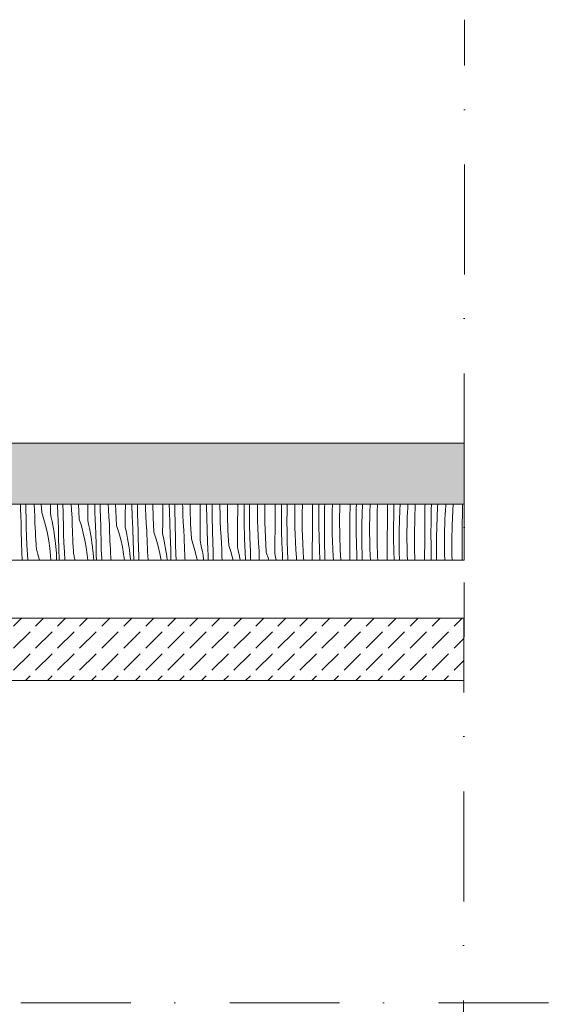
# Model space of a CAD drawing. Header units: millimetres. Extents: x -7814 to 55813, y 465 to 25965.
# Tile 53 of 112: x 41489 to 43247, y 19689 to 22848. Entities that reach past the tile are written whole.
import ezdxf

# ---------------------------------------------------------------- set-up
doc = ezdxf.new("R2010")
doc.units = ezdxf.units.MM
doc.linetypes.add('Dot & Dashed', pattern=[670.277762, 352.777767, -176.388884, 0, -141.111112])
doc.layers.add('2D Drafting - General2', color=251, linetype='Continuous', lineweight=15)
doc.layers.add('2D Drafting - General81', color=251, linetype='Continuous', lineweight=20)

# ---------------------------------------------------------------- blocks, each defined once
blk = doc.blocks.new('*X24')
at = {"layer": '2D Drafting - General81', "linetype": 'Continuous'}
for p, q in [((-57324, 69532.2), (-57324.5, 69546.6)), ((-57323.8, 69527.5), (-57324, 69532.2)), ((-57307.4, 69545.8), (-57307.5, 69546.6)), ((-57307.2, 69540.2), (-57307.4, 69545.8)), ((-57307, 69534.7), (-57307.2, 69540.2)), ((-57306.7, 69529.1), (-57307, 69534.7)), ((-57306.4, 69500.5), (-57306.7, 69529.1)), ((-57278.7, 69524.2), (-57280.4, 69546.6)), ((-57255.9, 69520.1), (-57257.3, 69546.6)), ((-57228.1, 69515.2), (-57227.9, 69546.6)), ((-57203.9, 69511), (-57205.2, 69546.6)), ((-57188, 69541.2), (-57188.1, 69546.6)), ((-57187.8, 69535.7), (-57188, 69541.2)), ((-57187.6, 69530.1), (-57187.8, 69535.7)), ((-57187.4, 69524.6), (-57187.6, 69530.1)), ((-57160.4, 69527.1), (-57161.6, 69546.6)), ((-57135.8, 69499), (-57138.4, 69546.6)), ((-57108, 69494.1), (-57107.8, 69533.4)), ((-57107.8, 69533.4), (-57107.7, 69546.6)), ((-57085.2, 69527.9), (-57085.7, 69546.6)), ((-57068.2, 69531.2), (-57068.6, 69546.6)), ((-57068.1, 69525.6), (-57068.2, 69531.2)), ((-57041.8, 69530), (-57042.6, 69546.6)), ((-57040.4, 69505.9), (-57041.8, 69530)), ((-57018.3, 69525.6), (-57018.9, 69546.6)), ((-56987.7, 69512.2), (-56987.4, 69546.6)), ((-56966.2, 69544.9), (-56966.2, 69546.6)), ((-56965.2, 69506.8), (-56966.2, 69544.9)), ((-56948.9, 69543), (-56948.9, 69546.6)), ((-56948.2, 69510), (-56948.9, 69543)), ((-56922.8, 69533), (-56923.3, 69546.6)), ((-56921.8, 69508.8), (-56922.8, 69533)), ((-56898.2, 69504.4), (-56899.5, 69546.6)), ((-56867.6, 69491.1), (-56867.3, 69530.4)), ((-56867.3, 69530.4), (-56867.2, 69546.6)), ((-56846.1, 69523.7), (-56846.4, 69546.6)), ((-56828.8, 69521.9), (-56829, 69546.6)), ((-56803.5, 69535.9), (-56803.7, 69546.6)), ((-56802.8, 69511.8), (-56803.5, 69535.9)), ((-56779.6, 69531), (-56779.7, 69546.6)), ((-56778.2, 69483.2), (-56779.6, 69531)), ((-56747.3, 69509.2), (-56747, 69546.6)), ((-56726.6, 69540.7), (-56726.6, 69546.6)), ((-56726, 69502.6), (-56726.6, 69540.7)), ((-56709, 69533.7), (-56708.9, 69546.6)), ((-56708.7, 69500.7), (-56709, 69533.7)), ((-56683.8, 69538.9), (-56683.8, 69546.6)), ((-56683.4, 69514.8), (-56683.8, 69538.9)), ((-56659.5, 69509.8), (-56659.7, 69546.6)), ((-56626.9, 69527.4), (-56626.8, 69546.6)), ((-56606.5, 69519.6), (-56606.6, 69546.6)), ((-56588.9, 69512.6), (-56588.7, 69545.6)), ((-56588.7, 69545.6), (-56588.6, 69546.6)), ((-56563.7, 69541.9), (-56563.7, 69546.6)), ((-56563.7, 69517.7), (-56563.7, 69541.9)), ((-56539.7, 69536.5), (-56539.6, 69546.6)), ((-56539.4, 69488.7), (-56539.7, 69536.5)), ((-56506.9, 69506.2), (-56506.6, 69545.6)), ((-56506.6, 69545.6), (-56506.6, 69546.6)), ((-56486.6, 69536.5), (-56486.6, 69546.6)), ((-56486.5, 69498.4), (-56486.6, 69536.5)), ((-56468.6, 69524.4), (-56468.2, 69546.6)), ((-56443.7, 69520.7), (-56443.3, 69544.9)), ((-56443.3, 69544.9), (-56443.2, 69546.6)), ((-56419.7, 69515.3), (-56419.1, 69546.6)), ((-56386.5, 69524.4), (-56386.3, 69546.6)), ((-56366.6, 69515.4), (-56366.4, 69546.6)), ((-56348.5, 69503.3), (-56347.9, 69536.3)), ((-56347.9, 69536.3), (-56347.5, 69546.6)), ((-56323.2, 69523.7), (-56322.5, 69546.6)), ((-56299.6, 69494.1), (-56298.8, 69542)), ((-56298.8, 69542), (-56298.6, 69546.6)), ((-56266.4, 69503.3), (-56266.1, 69542.6)), ((-56266.1, 69542.6), (-56266.1, 69546.6)), ((-56246.5, 69494.2), (-56246.3, 69532.4)), ((-56246.3, 69532.4), (-56246, 69546.6)), ((-56227.8, 69515.1), (-56226.7, 69546.6)), ((-56202.4, 69526.7), (-56201.8, 69541.2)), ((-56201.8, 69541.2), (-56201.5, 69546.6)), ((-56178.7, 69520.8), (-56177.6, 69546.6)), ((-56146, 69521.4), (-56145.8, 69546.6)), ((-56126.2, 69511.2), (-56125.6, 69546.6)), ((-56106.6, 69527), (-56105.7, 69546.6)), ((-56081.7, 69520), (-56081, 69534.5)), ((-56081, 69534.5), (-56080.3, 69546.6)), ((-56058.6, 69499.6), (-56056.7, 69546.6)), ((-56026, 69500.3), (-56025.7, 69539.6)), ((-56025.7, 69539.6), (-56025.6, 69546.6)), ((-56006.1, 69490), (-56005.5, 69528.2)), ((-56005.5, 69528.2), (-56005, 69546.6)), ((-55986.5, 69505.8), (-55985, 69538.8)), ((-55985, 69538.8), (-55984.5, 69546.6)), ((-55960.1, 69527.8), (-55959.1, 69542.3)), ((-55959.1, 69542.3), (-55958.7, 69546.6)), ((-55936.6, 69526.2), (-55935.3, 69546.6)), ((-55905.6, 69518.4), (-55905.3, 69546.6)), ((-57323.6, 69522.8), (-57323.8, 69527.5)), ((-57323.4, 69518.1), (-57323.6, 69522.8)), ((-57323.2, 69513.5), (-57323.4, 69518.1)), ((-57323, 69508.8), (-57323.2, 69513.5)), ((-57322.7, 69504.1), (-57323, 69508.8)), ((-57322.5, 69499.4), (-57322.7, 69504.1)), ((-57322.3, 69494.8), (-57322.5, 69499.4)), ((-57305.7, 69472), (-57306.4, 69500.5)), ((-57278.4, 69510.9), (-57278.7, 69524.2)), ((-57278.1, 69497.5), (-57278.4, 69510.9)), ((-57277.6, 69484.2), (-57278.1, 69497.5)), ((-57255.9, 69520.1), (-57248.7, 69497.8)), ((-57248.7, 69497.8), (-57242.4, 69475.1)), ((-57228.1, 69515.2), (-57225.4, 69503.3)), ((-57225.4, 69503.3), (-57222.8, 69491.3)), ((-57203.7, 69506.3), (-57203.9, 69511)), ((-57203.5, 69501.6), (-57203.7, 69506.3)), ((-57203.3, 69497), (-57203.5, 69501.6)), ((-57203.1, 69492.3), (-57203.3, 69497)), ((-57187.2, 69519), (-57187.4, 69524.6)), ((-57186.9, 69513.5), (-57187.2, 69519)), ((-57186.7, 69507.9), (-57186.9, 69513.5)), ((-57186.3, 69479.4), (-57186.7, 69507.9)), ((-57158.6, 69503), (-57160.4, 69527.1)), ((-57158.4, 69489.7), (-57158.6, 69503)), ((-57135.8, 69499), (-57128.6, 69476.6)), ((-57083.9, 69489.8), (-57085.2, 69527.9)), ((-57067.9, 69520.1), (-57068.1, 69525.6)), ((-57067.7, 69514.5), (-57067.9, 69520.1)), ((-57067.5, 69509), (-57067.7, 69514.5)), ((-57067.3, 69503.4), (-57067.5, 69509)), ((-57067.1, 69497.9), (-57067.3, 69503.4)), ((-57066.9, 69492.3), (-57067.1, 69497.9)), ((-57038.6, 69481.8), (-57040.4, 69505.9)), ((-57015.7, 69477.8), (-57018.3, 69525.6)), ((-56987.9, 69472.9), (-56987.7, 69512.2)), ((-56963.8, 69468.6), (-56965.2, 69506.8)), ((-56948, 69504.4), (-56948.2, 69510)), ((-56947.8, 69498.9), (-56948, 69504.4)), ((-56947.7, 69493.3), (-56947.8, 69498.9)), ((-56920.3, 69484.7), (-56921.8, 69508.8)), ((-56895.7, 69456.6), (-56898.2, 69504.4)), ((-56845.1, 69485.6), (-56846.1, 69523.7)), ((-56828.1, 69488.8), (-56828.8, 69521.9)), ((-56801.7, 69487.7), (-56802.8, 69511.8)), ((-56747.5, 69469.9), (-56747.3, 69509.2)), ((-56725, 69464.4), (-56726, 69502.6)), ((-56708, 69467.6), (-56708.7, 69500.7)), ((-56682.7, 69490.6), (-56683.4, 69514.8)), ((-56658.1, 69462), (-56659.5, 69509.8)), ((-56627.2, 69488.1), (-56626.9, 69527.4)), ((-56606, 69481.4), (-56606.5, 69519.6)), ((-56588.6, 69479.5), (-56588.9, 69512.6)), ((-56563.4, 69493.6), (-56563.7, 69517.7)), ((-56507.1, 69466.9), (-56506.9, 69506.2)), ((-56485.9, 69460.2), (-56486.5, 69498.4)), ((-56468.8, 69491.4), (-56468.6, 69524.4)), ((-56443.7, 69496.6), (-56443.7, 69520.7)), ((-56443.3, 69472.4), (-56443.7, 69496.6)), ((-56419.4, 69467.5), (-56419.7, 69515.3)), ((-56386.8, 69485.1), (-56386.5, 69524.4)), ((-56366.4, 69477.2), (-56366.6, 69515.4)), ((-56348.7, 69470.2), (-56348.5, 69503.3)), ((-56323.6, 69499.5), (-56323.2, 69523.7)), ((-56323.6, 69475.4), (-56323.6, 69499.5)), ((-56266.7, 69463.9), (-56266.4, 69503.3)), ((-56228.5, 69482.1), (-56227.8, 69515.1)), ((-56203.5, 69478.4), (-56203.2, 69502.5)), ((-56203.2, 69502.5), (-56202.4, 69526.7)), ((-56179.5, 69473), (-56178.7, 69520.8)), ((-56146.4, 69482.1), (-56146, 69521.4)), ((-56126.4, 69473), (-56126.2, 69511.2)), ((-56107.7, 69494), (-56106.6, 69527)), ((-56083.1, 69481.3), (-56082.4, 69505.5)), ((-56082.4, 69505.5), (-56081.7, 69520)), ((-56059.5, 69451.8), (-56058.6, 69499.6)), ((-56026.3, 69460.9), (-56026, 69500.3)), ((-55987.7, 69472.8), (-55986.5, 69505.8)), ((-55962.3, 69484.3), (-55961.7, 69498.8)), ((-55961.7, 69498.8), (-55960.9, 69513.3)), ((-55960.9, 69513.3), (-55960.1, 69527.8)), ((-55938.6, 69478.4), (-55936.6, 69526.2)), ((-55905.9, 69479.1), (-55905.6, 69518.4)), ((-57321.7, 69459.9), (-57322.3, 69494.8)), ((-57304.7, 69443.4), (-57305.7, 69472)), ((-57277.1, 69470.9), (-57277.6, 69484.2)), ((-57276.4, 69457.6), (-57277.1, 69470.9)), ((-57242.4, 69475.1), (-57237.2, 69452.1)), ((-57222.8, 69491.3), (-57220.5, 69479.2)), ((-57220.5, 69479.2), (-57218.4, 69467.1)), ((-57218.4, 69467.1), (-57216.5, 69455)), ((-57202.9, 69487.6), (-57203.1, 69492.3)), ((-57202.7, 69482.9), (-57202.9, 69487.6)), ((-57202.4, 69478.3), (-57202.7, 69482.9)), ((-57202.2, 69473.6), (-57202.4, 69478.3)), ((-57201.6, 69438.7), (-57202.2, 69473.6)), ((-57185.7, 69450.8), (-57186.3, 69479.4)), ((-57158, 69476.4), (-57158.4, 69489.7)), ((-57157.6, 69463.1), (-57158, 69476.4)), ((-57128.6, 69476.6), (-57122.4, 69453.9)), ((-57108, 69494.1), (-57105.3, 69482.1)), ((-57105.3, 69482.1), (-57102.8, 69470.1)), ((-57102.8, 69470.1), (-57100.5, 69458)), ((-57083.7, 69485.1), (-57083.9, 69489.8)), ((-57083.5, 69480.5), (-57083.7, 69485.1)), ((-57083.3, 69475.8), (-57083.5, 69480.5)), ((-57083, 69471.1), (-57083.3, 69475.8)), ((-57082.8, 69466.4), (-57083, 69471.1)), ((-57082.6, 69461.8), (-57082.8, 69466.4)), ((-57066.6, 69486.8), (-57066.9, 69492.3)), ((-57066.3, 69458.2), (-57066.6, 69486.8)), ((-57038.3, 69468.5), (-57038.6, 69481.8)), ((-57037.9, 69455.2), (-57038.3, 69468.5)), ((-57015.7, 69477.8), (-57008.5, 69455.4)), ((-56987.9, 69472.9), (-56985.2, 69460.9)), ((-56963.6, 69464), (-56963.8, 69468.6)), ((-56947.5, 69487.8), (-56947.7, 69493.3)), ((-56947.2, 69482.2), (-56947.5, 69487.8)), ((-56947, 69476.7), (-56947.2, 69482.2)), ((-56946.8, 69471.1), (-56947, 69476.7)), ((-56946.5, 69465.6), (-56946.8, 69471.1)), ((-56946.2, 69437), (-56946.5, 69465.6)), ((-56918.5, 69460.7), (-56920.3, 69484.7)), ((-56867.9, 69451.7), (-56867.6, 69491.1)), ((-56843.7, 69447.5), (-56845.1, 69485.6)), ((-56827.9, 69483.3), (-56828.1, 69488.8)), ((-56827.8, 69477.7), (-56827.9, 69483.3)), ((-56827.6, 69472.2), (-56827.8, 69477.7)), ((-56827.4, 69466.6), (-56827.6, 69472.2)), ((-56827.2, 69461.1), (-56827.4, 69466.6)), ((-56800.2, 69463.6), (-56801.7, 69487.7)), ((-56775.6, 69435.5), (-56778.2, 69483.2)), ((-56747.8, 69430.6), (-56747.5, 69469.9)), ((-56707.9, 69462.1), (-56708, 69467.6)), ((-56681.6, 69466.5), (-56682.7, 69490.6)), ((-56680.2, 69442.4), (-56681.6, 69466.5)), ((-56627.5, 69448.7), (-56627.2, 69488.1)), ((-56605, 69443.3), (-56606, 69481.4)), ((-56588, 69446.5), (-56588.6, 69479.5)), ((-56562.6, 69469.5), (-56563.4, 69493.6)), ((-56561.6, 69445.3), (-56562.6, 69469.5)), ((-56538, 69440.9), (-56539.4, 69488.7)), ((-56507.4, 69427.6), (-56507.1, 69466.9)), ((-56468.6, 69458.3), (-56468.8, 69491.4)), ((-56442.6, 69448.3), (-56443.3, 69472.4)), ((-56418, 69419.7), (-56419.4, 69467.5)), ((-56387.1, 69445.7), (-56386.8, 69485.1)), ((-56365.8, 69439.1), (-56366.4, 69477.2)), ((-56348.5, 69437.2), (-56348.7, 69470.2)), ((-56323.2, 69451.2), (-56323.6, 69475.4)), ((-56299.3, 69446.3), (-56299.6, 69494.1)), ((-56246.3, 69456), (-56246.5, 69494.2)), ((-56228.7, 69449), (-56228.5, 69482.1)), ((-56203.5, 69454.2), (-56203.5, 69478.4)), ((-56179.2, 69425.2), (-56179.5, 69473)), ((-56146.7, 69442.7), (-56146.4, 69482.1)), ((-56126.3, 69434.9), (-56126.4, 69473)), ((-56108.4, 69460.9), (-56107.7, 69494)), ((-56083.5, 69457.2), (-56083.1, 69481.3)), ((-56006.4, 69451.9), (-56006.1, 69490)), ((-55988.3, 69439.8), (-55987.7, 69472.8)), ((-55963, 69460.2), (-55962.3, 69484.3)), ((-55939.4, 69430.6), (-55938.6, 69478.4)), ((-55906.2, 69439.7), (-55905.9, 69479.1)), ((-57320.8, 69425), (-57321.7, 69459.9)), ((-57303.3, 69414.9), (-57304.7, 69443.4)), ((-57275.7, 69444.3), (-57276.4, 69457.6)), ((-57274.9, 69431), (-57275.7, 69444.3)), ((-57237.2, 69452.1), (-57233, 69429)), ((-57216.5, 69455), (-57214.8, 69442.9)), ((-57214.8, 69442.9), (-57213.2, 69430.7)), ((-57200.7, 69403.8), (-57201.6, 69438.7)), ((-57184.6, 69422.2), (-57185.7, 69450.8)), ((-57157, 69449.7), (-57157.6, 69463.1)), ((-57156.4, 69436.4), (-57157, 69449.7)), ((-57155.6, 69423.1), (-57156.4, 69436.4)), ((-57122.4, 69453.9), (-57117.1, 69431)), ((-57100.5, 69458), (-57098.3, 69446)), ((-57098.3, 69446), (-57096.4, 69433.8)), ((-57096.4, 69433.8), (-57094.7, 69421.7)), ((-57082.4, 69457.1), (-57082.6, 69461.8)), ((-57082.1, 69452.4), (-57082.4, 69457.1)), ((-57081.5, 69417.5), (-57082.1, 69452.4)), ((-57065.6, 69429.6), (-57066.3, 69458.2)), ((-57037.5, 69441.9), (-57037.9, 69455.2)), ((-57036.9, 69428.6), (-57037.5, 69441.9)), ((-57008.5, 69455.4), (-57002.3, 69432.7)), ((-56985.2, 69460.9), (-56982.7, 69448.9)), ((-56982.7, 69448.9), (-56980.4, 69436.9)), ((-56980.4, 69436.9), (-56978.3, 69424.8)), ((-56963.4, 69459.3), (-56963.6, 69464)), ((-56963.2, 69454.6), (-56963.4, 69459.3)), ((-56963, 69449.9), (-56963.2, 69454.6)), ((-56962.8, 69445.3), (-56963, 69449.9)), ((-56962.5, 69440.6), (-56962.8, 69445.3)), ((-56962.3, 69435.9), (-56962.5, 69440.6)), ((-56962.1, 69431.3), (-56962.3, 69435.9)), ((-56945.5, 69408.5), (-56946.2, 69437)), ((-56918.2, 69447.3), (-56918.5, 69460.7)), ((-56917.9, 69434), (-56918.2, 69447.3)), ((-56917.4, 69420.7), (-56917.9, 69434)), ((-56895.7, 69456.6), (-56888.5, 69434.3)), ((-56888.5, 69434.3), (-56882.2, 69411.6)), ((-56867.9, 69451.7), (-56865.2, 69439.8)), ((-56865.2, 69439.8), (-56862.6, 69427.8)), ((-56843.5, 69442.8), (-56843.7, 69447.5)), ((-56843.3, 69438.1), (-56843.5, 69442.8)), ((-56843.1, 69433.5), (-56843.3, 69438.1)), ((-56842.9, 69428.8), (-56843.1, 69433.5)), ((-56827, 69455.5), (-56827.2, 69461.1)), ((-56826.7, 69450), (-56827, 69455.5)), ((-56826.5, 69444.4), (-56826.7, 69450)), ((-56826.1, 69415.9), (-56826.5, 69444.4)), ((-56798.4, 69439.5), (-56800.2, 69463.6)), ((-56798.2, 69426.2), (-56798.4, 69439.5)), ((-56775.6, 69435.5), (-56768.4, 69413.1)), ((-56723.7, 69426.3), (-56725, 69464.4)), ((-56707.7, 69456.5), (-56707.9, 69462.1)), ((-56707.5, 69451), (-56707.7, 69456.5)), ((-56707.3, 69445.4), (-56707.5, 69451)), ((-56707.1, 69439.9), (-56707.3, 69445.4)), ((-56706.9, 69434.4), (-56707.1, 69439.9)), ((-56706.7, 69428.8), (-56706.9, 69434.4)), ((-56678.4, 69418.3), (-56680.2, 69442.4)), ((-56655.5, 69414.3), (-56658.1, 69462)), ((-56627.7, 69409.4), (-56627.5, 69448.7)), ((-56603.6, 69405.1), (-56605, 69443.3)), ((-56587.8, 69440.9), (-56588, 69446.5)), ((-56587.6, 69435.4), (-56587.8, 69440.9)), ((-56587.4, 69429.8), (-56587.6, 69435.4)), ((-56560.1, 69421.2), (-56561.6, 69445.3)), ((-56535.5, 69393.1), (-56538, 69440.9)), ((-56484.9, 69422.1), (-56485.9, 69460.2)), ((-56467.9, 69425.3), (-56468.6, 69458.3)), ((-56441.5, 69424.2), (-56442.6, 69448.3)), ((-56387.3, 69406.4), (-56387.1, 69445.7)), ((-56364.8, 69400.9), (-56365.8, 69439.1)), ((-56347.8, 69404.1), (-56348.5, 69437.2)), ((-56322.5, 69427.1), (-56323.2, 69451.2)), ((-56297.9, 69398.5), (-56299.3, 69446.3)), ((-56267, 69424.6), (-56266.7, 69463.9)), ((-56245.7, 69417.9), (-56246.3, 69456)), ((-56228.4, 69416), (-56228.7, 69449)), ((-56203.2, 69430.1), (-56203.5, 69454.2)), ((-56146.9, 69403.4), (-56146.7, 69442.7)), ((-56125.7, 69396.7), (-56126.3, 69434.9)), ((-56108.6, 69427.9), (-56108.4, 69460.9)), ((-56083.5, 69433.1), (-56083.5, 69457.2)), ((-56059.2, 69404), (-56059.5, 69451.8)), ((-56026.6, 69421.6), (-56026.3, 69460.9)), ((-56006.2, 69413.7), (-56006.4, 69451.9)), ((-55988.5, 69406.7), (-55988.3, 69439.8)), ((-55963.4, 69436), (-55963, 69460.2)), ((-55963.4, 69411.9), (-55963.4, 69436)), ((-55906.5, 69400.4), (-55906.2, 69439.7)), ((-57319.6, 69390.1), (-57320.8, 69425)), ((-57301.6, 69386.3), (-57303.3, 69414.9)), ((-57273.9, 69417.7), (-57274.9, 69431)), ((-57273.8, 69413.8), (-57273.9, 69417.7)), ((-57273.4, 69409.9), (-57273.8, 69413.8)), ((-57273, 69405.9), (-57273.4, 69409.9)), ((-57272.4, 69402), (-57273, 69405.9)), ((-57271.7, 69398.1), (-57272.4, 69402)), ((-57233, 69429), (-57229.9, 69405.7)), ((-57229.9, 69405.7), (-57227.7, 69382.3)), ((-57213.2, 69430.7), (-57211.9, 69418.5)), ((-57211.1, 69413.2), (-57211.9, 69418.5)), ((-57210.4, 69407.8), (-57211.1, 69413.2)), ((-57209.8, 69402.5), (-57210.4, 69407.8)), ((-57209.4, 69397.1), (-57209.8, 69402.5)), ((-57199.6, 69368.9), (-57200.7, 69403.8)), ((-57183.3, 69393.7), (-57184.6, 69422.2)), ((-57154.8, 69409.8), (-57155.6, 69423.1)), ((-57153.9, 69396.6), (-57154.8, 69409.8)), ((-57117.1, 69431), (-57113, 69407.8)), ((-57113, 69407.8), (-57109.8, 69384.5)), ((-57094.7, 69421.7), (-57093.2, 69409.5)), ((-57093.2, 69409.5), (-57091.8, 69397.3)), ((-57080.7, 69382.6), (-57081.5, 69417.5)), ((-57064.6, 69401.1), (-57065.6, 69429.6)), ((-57036.3, 69415.3), (-57036.9, 69428.6)), ((-57035.6, 69402), (-57036.3, 69415.3)), ((-57034.7, 69388.7), (-57035.6, 69402)), ((-57002.3, 69432.7), (-56997.1, 69409.8)), ((-56997.1, 69409.8), (-56992.9, 69386.7)), ((-56978.3, 69424.8), (-56976.3, 69412.7)), ((-56976.3, 69412.7), (-56974.6, 69400.5)), ((-56961.5, 69396.3), (-56962.1, 69431.3)), ((-56944.5, 69379.9), (-56945.5, 69408.5)), ((-56916.9, 69407.4), (-56917.4, 69420.7)), ((-56916.2, 69394.1), (-56916.9, 69407.4)), ((-56882.2, 69411.6), (-56877, 69388.6)), ((-56862.6, 69427.8), (-56860.3, 69415.7)), ((-56860.3, 69415.7), (-56858.2, 69403.6)), ((-56858.2, 69403.6), (-56856.3, 69391.5)), ((-56842.7, 69424.1), (-56842.9, 69428.8)), ((-56842.5, 69419.4), (-56842.7, 69424.1)), ((-56842.2, 69414.8), (-56842.5, 69419.4)), ((-56842, 69410.1), (-56842.2, 69414.8)), ((-56841.4, 69375.2), (-56842, 69410.1)), ((-56825.4, 69387.3), (-56826.1, 69415.9)), ((-56797.8, 69412.9), (-56798.2, 69426.2)), ((-56797.4, 69399.5), (-56797.8, 69412.9)), ((-56768.4, 69413.1), (-56762.2, 69390.4)), ((-56747.8, 69430.6), (-56745.1, 69418.6)), ((-56745.1, 69418.6), (-56742.6, 69406.6)), ((-56742.6, 69406.6), (-56740.3, 69394.5)), ((-56723.5, 69421.6), (-56723.7, 69426.3)), ((-56723.3, 69417), (-56723.5, 69421.6)), ((-56723.1, 69412.3), (-56723.3, 69417)), ((-56722.8, 69407.6), (-56723.1, 69412.3)), ((-56722.6, 69402.9), (-56722.8, 69407.6)), ((-56722.4, 69398.3), (-56722.6, 69402.9)), ((-56706.4, 69423.3), (-56706.7, 69428.8)), ((-56706.1, 69394.7), (-56706.4, 69423.3)), ((-56678.1, 69405), (-56678.4, 69418.3)), ((-56677.7, 69391.7), (-56678.1, 69405)), ((-56655.5, 69414.3), (-56648.3, 69391.9)), ((-56627.7, 69409.4), (-56625, 69397.4)), ((-56603.4, 69400.5), (-56603.6, 69405.1)), ((-56587.3, 69424.3), (-56587.4, 69429.8)), ((-56587, 69418.7), (-56587.3, 69424.3)), ((-56586.8, 69413.2), (-56587, 69418.7)), ((-56586.6, 69407.6), (-56586.8, 69413.2)), ((-56586.3, 69402.1), (-56586.6, 69407.6)), ((-56586, 69373.5), (-56586.3, 69402.1)), ((-56558.3, 69397.1), (-56560.1, 69421.2)), ((-56507.7, 69388.2), (-56507.4, 69427.6)), ((-56483.5, 69384), (-56484.9, 69422.1)), ((-56467.7, 69419.8), (-56467.9, 69425.3)), ((-56467.6, 69414.2), (-56467.7, 69419.8)), ((-56467.4, 69408.7), (-56467.6, 69414.2)), ((-56467.2, 69403.1), (-56467.4, 69408.7)), ((-56467, 69397.6), (-56467.2, 69403.1)), ((-56440, 69400.1), (-56441.5, 69424.2)), ((-56415.4, 69371.9), (-56418, 69419.7)), ((-56387.6, 69367), (-56387.3, 69406.4)), ((-56347.7, 69398.6), (-56347.8, 69404.1)), ((-56321.4, 69403), (-56322.5, 69427.1)), ((-56320, 69378.9), (-56321.4, 69403)), ((-56267.3, 69385.2), (-56267, 69424.6)), ((-56244.8, 69379.7), (-56245.7, 69417.9)), ((-56227.8, 69383), (-56228.4, 69416)), ((-56202.4, 69405.9), (-56203.2, 69430.1)), ((-56201.4, 69381.8), (-56202.4, 69405.9)), ((-56177.8, 69377.4), (-56179.2, 69425.2)), ((-56147.2, 69366.6), (-56146.9, 69403.4)), ((-56108.4, 69394.8), (-56108.6, 69427.9)), ((-56083.1, 69408.9), (-56083.5, 69433.1)), ((-56082.4, 69384.8), (-56083.1, 69408.9)), ((-56058.1, 69366.6), (-56059.2, 69404)), ((-56026.9, 69382.2), (-56026.6, 69421.6)), ((-56005.6, 69375.6), (-56006.2, 69413.7)), ((-55988.3, 69373.7), (-55988.5, 69406.7)), ((-55963, 69387.7), (-55963.4, 69411.9)), ((-55939.1, 69382.8), (-55939.4, 69430.6)), ((-57318.7, 69366.6), (-57319.6, 69390.1)), ((-57300.2, 69366.6), (-57301.6, 69386.3)), ((-57270.8, 69394.3), (-57271.7, 69398.1)), ((-57269.8, 69390.5), (-57270.8, 69394.3)), ((-57268.7, 69386.7), (-57269.8, 69390.5)), ((-57263, 69366.6), (-57268.7, 69386.7)), ((-57227.7, 69382.3), (-57227, 69366.6)), ((-57209, 69391.8), (-57209.4, 69397.1)), ((-57208.8, 69386.4), (-57209, 69391.8)), ((-57209, 69366.6), (-57208.8, 69375.6)), ((-57208.8, 69381), (-57208.8, 69386.4)), ((-57208.8, 69375.6), (-57208.8, 69381)), ((-57181.7, 69366.6), (-57183.3, 69393.7)), ((-57153.7, 69392.6), (-57153.9, 69396.6)), ((-57153.4, 69388.7), (-57153.7, 69392.6)), ((-57152.9, 69384.8), (-57153.4, 69388.7)), ((-57152.3, 69380.9), (-57152.9, 69384.8)), ((-57151.6, 69377), (-57152.3, 69380.9)), ((-57150.7, 69373.1), (-57151.6, 69377)), ((-57149.7, 69369.3), (-57150.7, 69373.1)), ((-57109.8, 69384.5), (-57108.2, 69366.6)), ((-57091, 69392), (-57091.8, 69397.3)), ((-57090.3, 69386.7), (-57091, 69392)), ((-57089.7, 69381.3), (-57090.3, 69386.7)), ((-57089.3, 69376), (-57089.7, 69381.3)), ((-57089, 69370.6), (-57089.3, 69376)), ((-57088.8, 69366.6), (-57089, 69370.6)), ((-57080.1, 69366.6), (-57080.7, 69382.6)), ((-57063.2, 69372.5), (-57064.6, 69401.1)), ((-57062.9, 69366.6), (-57063.2, 69372.5)), ((-57033.8, 69375.4), (-57034.7, 69388.7)), ((-57033.6, 69371.4), (-57033.8, 69375.4)), ((-57033.3, 69367.5), (-57033.6, 69371.4)), ((-56992.9, 69386.7), (-56990.2, 69366.6)), ((-56974.6, 69400.5), (-56973.1, 69388.3)), ((-56973.1, 69388.3), (-56971.8, 69376.2)), ((-56970.9, 69370.8), (-56971.8, 69376.2)), ((-56970.4, 69366.6), (-56970.9, 69370.8)), ((-56960.7, 69366.6), (-56961.5, 69396.3)), ((-56943.9, 69366.6), (-56944.5, 69379.9)), ((-56915.5, 69380.8), (-56916.2, 69394.1)), ((-56914.7, 69367.5), (-56915.5, 69380.8)), ((-56877, 69388.6), (-56873, 69366.6)), ((-56856.3, 69391.5), (-56854.6, 69379.4)), ((-56854.6, 69379.4), (-56853, 69367.2)), ((-56841.2, 69366.6), (-56841.4, 69375.2)), ((-56824.7, 69366.6), (-56825.4, 69387.3)), ((-56796.8, 69386.2), (-56797.4, 69399.5)), ((-56796.2, 69372.9), (-56796.8, 69386.2)), ((-56795.8, 69366.6), (-56796.2, 69372.9)), ((-56762.2, 69390.4), (-56756.9, 69367.5)), ((-56740.3, 69394.5), (-56738.1, 69382.4)), ((-56738.1, 69382.4), (-56736.2, 69370.3)), ((-56736.2, 69370.3), (-56735.7, 69366.6)), ((-56722.2, 69393.6), (-56722.4, 69398.3)), ((-56721.9, 69388.9), (-56722.2, 69393.6)), ((-56721.5, 69366.6), (-56721.9, 69388.9)), ((-56705.4, 69366.6), (-56706.1, 69394.7)), ((-56677.3, 69378.4), (-56677.7, 69391.7)), ((-56676.8, 69366.6), (-56677.3, 69378.4)), ((-56648.3, 69391.9), (-56642.1, 69369.2)), ((-56625, 69397.4), (-56622.5, 69385.4)), ((-56622.5, 69385.4), (-56620.2, 69373.4)), ((-56620.2, 69373.4), (-56619, 69366.6)), ((-56603.2, 69395.8), (-56603.4, 69400.5)), ((-56603, 69391.1), (-56603.2, 69395.8)), ((-56602.8, 69386.4), (-56603, 69391.1)), ((-56602.5, 69381.8), (-56602.8, 69386.4)), ((-56602.3, 69377.1), (-56602.5, 69381.8)), ((-56602.1, 69372.4), (-56602.3, 69377.1)), ((-56601.8, 69367.7), (-56602.1, 69372.4)), ((-56585.8, 69366.6), (-56586, 69373.5)), ((-56558, 69383.8), (-56558.3, 69397.1)), ((-56557.7, 69370.5), (-56558, 69383.8)), ((-56557.5, 69366.6), (-56557.7, 69370.5)), ((-56535.5, 69393.1), (-56528.2, 69370.7)), ((-56528.2, 69370.7), (-56527.1, 69366.6)), ((-56507.7, 69388.2), (-56505, 69376.2)), ((-56505, 69376.2), (-56502.9, 69366.6)), ((-56483.3, 69379.3), (-56483.5, 69384)), ((-56483.1, 69374.6), (-56483.3, 69379.3)), ((-56482.9, 69369.9), (-56483.1, 69374.6)), ((-56466.8, 69392), (-56467, 69397.6)), ((-56466.5, 69386.5), (-56466.8, 69392)), ((-56466.3, 69380.9), (-56466.5, 69386.5)), ((-56466.1, 69366.6), (-56466.3, 69380.9)), ((-56438.2, 69376), (-56440, 69400.1)), ((-56438, 69366.6), (-56438.2, 69376)), ((-56415.4, 69371.9), (-56413.7, 69366.6)), ((-56363.6, 69366.6), (-56364.8, 69400.9)), ((-56347.5, 69393), (-56347.7, 69398.6)), ((-56347.3, 69387.5), (-56347.5, 69393)), ((-56347.1, 69381.9), (-56347.3, 69387.5)), ((-56346.9, 69376.4), (-56347.1, 69381.9)), ((-56346.7, 69370.8), (-56346.9, 69376.4)), ((-56346.5, 69366.6), (-56346.7, 69370.8)), ((-56319.1, 69366.6), (-56320, 69378.9)), ((-56296.2, 69366.6), (-56297.9, 69398.5)), ((-56267.4, 69366.6), (-56267.3, 69385.2)), ((-56244.3, 69366.6), (-56244.8, 69379.7)), ((-56227.6, 69377.4), (-56227.8, 69383)), ((-56227.4, 69371.9), (-56227.6, 69377.4)), ((-56227.3, 69366.6), (-56227.4, 69371.9)), ((-56200.4, 69366.6), (-56201.4, 69381.8)), ((-56177.2, 69366.6), (-56177.8, 69377.4)), ((-56124.9, 69366.6), (-56125.7, 69396.7)), ((-56107.8, 69366.6), (-56108.4, 69394.8)), ((-56081.6, 69366.6), (-56082.4, 69384.8)), ((-56027, 69366.6), (-56026.9, 69382.2)), ((-56005.4, 69366.6), (-56005.6, 69375.6)), ((-55988.2, 69366.6), (-55988.3, 69373.7)), ((-55962.4, 69366.6), (-55963, 69387.7)), ((-55938.6, 69366.6), (-55939.1, 69382.8)), ((-55906.8, 69366.6), (-55906.5, 69400.4)), ((-57199.5, 69366.6), (-57199.6, 69368.9)), ((-57148.9, 69366.6), (-57149.7, 69369.3)), ((-57033.2, 69366.6), (-57033.3, 69367.5)), ((-56914.6, 69366.6), (-56914.7, 69367.5)), ((-56853, 69367.2), (-56853, 69366.6)), ((-56756.9, 69367.5), (-56756.8, 69366.6)), ((-56642.1, 69369.2), (-56641.5, 69366.6)), ((-56601.8, 69366.6), (-56601.8, 69367.7)), ((-56482.8, 69366.6), (-56482.9, 69369.9)), ((-56387.6, 69367), (-56387.5, 69366.6))]:
    blk.add_line(p, q, dxfattribs=at)
blk = doc.blocks.new('Wype_nienie_26')
at = {"layer": '2D Drafting - General2', "linetype": 'Continuous'}
for p, q in [((-55900.3, 69546.6), (-72935.9, 69546.6)), ((-55900.3, 69366.6), (-55900.3, 69546.6)), ((-72935.9, 69366.6), (-55900.3, 69366.6))]:
    blk.add_line(p, q, dxfattribs=at)
at = {"layer": '2D Drafting - General81', "linetype": 'Continuous'}
blk.add_blockref('*X24', (0, 0), dxfattribs=at)

msp = doc.modelspace()

# ---------------------------------------------------------------- hatches: boundary and pattern name
at = {"layer": '2D Drafting - General81', "linetype": 'Continuous'}
h = msp.add_hatch(dxfattribs=at)
h.set_pattern_fill('SOLID___DASHED', color=256, style=0, pattern_type=2)
h.set_pattern_definition([(45, (98815.82, -48252.71), (-70.71068, 70.71068), []), (45, (98780.46, -48217.35), (-70.71068, 70.71068), [75, -25])])
h.paths.add_polyline_path([(42915.51, 21293.88), (42915.51, 21489.43), (25880.53, 21489.43), (25879.94, 21293.88)], flags=0)
h = msp.add_hatch(dxfattribs=at)
h.set_pattern_fill('BETON', color=256, style=0, pattern_type=2)
h.set_pattern_definition([(45, (98815.82, -48252.71), (-70.71068, 70.71068), [75, -25]), (45, (98815.82, -48182), (-70.71068, 70.71068), [75, -25])])
h.paths.add_polyline_path([(39765.64, 20728.1), (39765.64, 20928.1), (42915.14, 20928.1), (42915.14, 20728.1)], flags=0)

# ---------------------------------------------------------------- linework, layer by layer
at = {"layer": '2D Drafting - General2', "linetype": 'Dot & Dashed'}
for p, q in [((42897.49, 4600.53), (42917.46, 22848.22)), ((46538.28, 19694.29), (25151.73, 19694.29))]:
    msp.add_line(p, q, dxfattribs=at)
at = {"layer": '2D Drafting - General2', "linetype": 'Continuous', "flags": 128}
for points in [[(42915.51, 21293.88), (42915.51, 21489.43), (25880.53, 21489.43), (25879.94, 21293.88)], [(39765.64, 20728.1), (39765.64, 20928.1), (42915.14, 20928.1), (42915.14, 20728.1)]]:
    msp.add_lwpolyline(points, close=True, dxfattribs=at)

# ---------------------------------------------------------------- block references
at = {"layer": '2D Drafting - General81', "linetype": 'Continuous'}
msp.add_blockref('Wype_nienie_26', (98815.82, -48252.71), dxfattribs=at)

doc.saveas('drawing.dxf')
